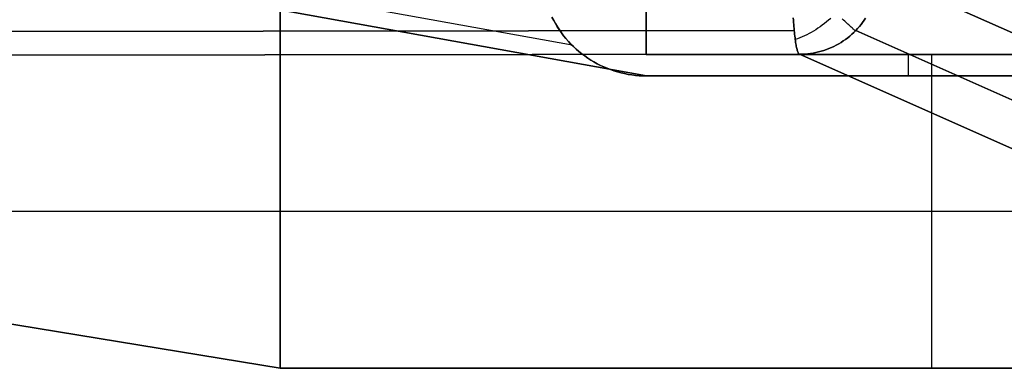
# Model space of a CAD drawing. Header units: millimetres. Extents: x -273 to 273, y -240 to 302.
# Tile 189 of 256: x 229.52 to 248.35, y -240.29 to -233.63. Entities that reach past the tile are written whole.
import ezdxf

# ---------------------------------------------------------------- set-up
doc = ezdxf.new("R2010")
doc.units = ezdxf.units.MM
doc.header["$MEASUREMENT"] = 0
doc.layers.add('IGES level 1', color=7, linetype='Continuous', true_color=0x3e413d)

msp = doc.modelspace()

# ---------------------------------------------------------------- linework, layer by layer
at = {"layer": 'IGES level 1'}
for p, q in [((234.5, -240.291), (234.5, -216.786)), ((234.5, -216.786), (234.5, -240.291)), ((241.5, -234.291), (241.5, -221.291)), ((241.5, -221.291, 6), (241.5, -234.291, 6)), ((241.5, -234.291, 3), (241.5, -221.291, 3)), ((241.5, -221.291, 6), (241.5, -234.291, 6)), ((241.5, -234.291), (241.5, -221.291)), ((240.086, -234.114, 6), (204.743, -227.732, 428.155)), ((241.507, -234.7, 6), (206.153, -228.317, 428.28)), ((206.153, -228.317, 428.28), (241.507, -234.7, 6)), ((259.439, -238.732), (245.936, -232.735, 430.319)), ((245.936, -232.735, 430.319), (259.439, -238.732)), ((259.439, -238.734, 0), (245.936, -232.736, 430.319)), ((239.734, -233.639, 6), (239.702, -233.577, 6)), ((239.702, -233.577, 6), (239.734, -233.639, 6)), ((239.768, -233.7, 6), (239.734, -233.639, 6)), ((239.734, -233.639, 6), (239.768, -233.7, 6)), ((239.804, -233.76, 6), (239.768, -233.7, 6)), ((239.768, -233.7, 6), (239.805, -233.76, 6)), ((244.316, -233.591, 431.533), (244.319, -233.634, 431.505)), ((244.319, -233.634, 431.505), (244.316, -233.591, 431.533)), ((244.319, -233.634, 431.505), (244.322, -233.676, 431.476)), ((244.322, -233.676, 431.476), (244.319, -233.634, 431.505)), ((244.322, -233.676, 431.476), (244.325, -233.717, 431.444)), ((244.325, -233.717, 431.445), (244.322, -233.676, 431.476)), ((244.913, -233.7, 431.364), (244.872, -233.731, 431.354)), ((244.953, -233.668, 431.372), (244.913, -233.7, 431.364)), ((244.993, -233.635, 431.378), (244.953, -233.668, 431.372)), ((245.032, -233.601, 431.384), (244.993, -233.635, 431.378)), ((245.278, -233.632, 431.184), (245.254, -233.61, 431.225)), ((245.3, -233.653, 431.143), (245.278, -233.632, 431.184)), ((245.322, -233.673, 431.1), (245.3, -233.653, 431.143)), ((245.342, -233.692, 431.056), (245.322, -233.673, 431.1)), ((245.361, -233.709, 431.012), (245.342, -233.692, 431.056)), ((245.613, -233.718, 430.323), (245.643, -233.678, 430.323)), ((245.643, -233.678, 430.323), (245.613, -233.718, 430.323)), ((245.643, -233.678, 430.323), (245.673, -233.637, 430.323)), ((245.673, -233.637, 430.323), (245.643, -233.678, 430.323)), ((245.673, -233.637, 430.323), (245.7, -233.595, 430.324)), ((245.7, -233.595, 430.324), (245.673, -233.637, 430.323)), ((244.336, -233.833, 431.343), (163.031, -233.922, 424.793)), ((163.031, -233.922, 424.793), (244.336, -233.833, 431.343)), ((239.843, -233.819, 6), (239.804, -233.76, 6)), ((239.805, -233.76, 6), (239.843, -233.819, 6)), ((239.883, -233.876, 6), (239.843, -233.819, 6)), ((239.843, -233.819, 6), (239.883, -233.876, 6)), ((239.925, -233.932, 6), (239.883, -233.876, 6)), ((239.883, -233.876, 6), (239.925, -233.932, 6)), ((244.325, -233.717, 431.444), (244.329, -233.757, 431.412)), ((244.329, -233.757, 431.412), (244.325, -233.717, 431.445)), ((244.329, -233.757, 431.412), (244.332, -233.795, 431.378)), ((244.332, -233.795, 431.378), (244.329, -233.757, 431.412)), ((244.332, -233.795, 431.378), (244.336, -233.833, 431.343)), ((244.336, -233.833, 431.343), (244.332, -233.795, 431.378)), ((244.336, -233.833, 431.343), (244.339, -233.869, 431.307)), ((244.339, -233.869, 431.307), (244.336, -233.833, 431.343)), ((244.339, -233.869, 431.307), (244.343, -233.904, 431.27)), ((244.343, -233.904, 431.27), (244.339, -233.869, 431.307)), ((244.618, -233.892, 431.271), (244.575, -233.914, 431.253)), ((244.661, -233.868, 431.288), (244.618, -233.892, 431.271)), ((244.704, -233.843, 431.304), (244.661, -233.868, 431.288)), ((244.747, -233.817, 431.318), (244.704, -233.843, 431.304)), ((244.789, -233.79, 431.332), (244.747, -233.817, 431.318)), ((244.831, -233.761, 431.344), (244.789, -233.79, 431.332)), ((244.872, -233.731, 431.354), (244.831, -233.761, 431.344)), ((245.379, -233.726, 430.966), (245.361, -233.709, 431.012)), ((245.396, -233.742, 430.92), (245.379, -233.726, 430.966)), ((245.412, -233.756, 430.873), (245.396, -233.742, 430.92)), ((245.427, -233.77, 430.825), (245.412, -233.756, 430.873)), ((245.44, -233.782, 430.777), (245.427, -233.77, 430.825)), ((245.438, -233.904, 430.32), (245.476, -233.868, 430.321)), ((245.476, -233.868, 430.321), (245.438, -233.904, 430.32)), ((245.453, -233.793, 430.728), (245.44, -233.782, 430.777)), ((245.464, -233.803, 430.678), (245.453, -233.793, 430.728)), ((245.474, -233.812, 430.628), (245.464, -233.803, 430.678)), ((245.482, -233.819, 430.578), (245.474, -233.812, 430.628)), ((245.476, -233.868, 430.321), (245.513, -233.831, 430.321)), ((245.513, -233.831, 430.321), (245.476, -233.868, 430.321)), ((245.49, -233.825, 430.527), (245.482, -233.819, 430.578)), ((245.496, -233.831, 430.476), (245.49, -233.825, 430.527)), ((245.501, -233.834, 430.424), (245.496, -233.831, 430.476)), ((245.504, -233.837, 430.373), (245.501, -233.834, 430.424)), ((245.506, -233.838, 430.321), (245.504, -233.837, 430.373)), ((245.513, -233.831, 430.321), (245.548, -233.795, 430.322)), ((245.548, -233.795, 430.322), (245.513, -233.831, 430.321)), ((259.021, -239.831, 0), (245.513, -233.831, 430.321)), ((245.513, -233.831, 430.321), (259.021, -239.831)), ((245.548, -233.795, 430.322), (245.581, -233.757, 430.322)), ((245.581, -233.757, 430.322), (245.548, -233.795, 430.322)), ((245.581, -233.757, 430.322), (245.613, -233.718, 430.323)), ((245.613, -233.718, 430.323), (245.581, -233.757, 430.322)), ((239.969, -233.986, 6), (239.925, -233.932, 6)), ((239.925, -233.932, 6), (239.969, -233.986, 6)), ((240.015, -234.039, 6), (239.969, -233.986, 6)), ((239.969, -233.986, 6), (240.015, -234.039, 6)), ((240.063, -234.09, 6), (240.015, -234.039, 6)), ((240.015, -234.039, 6), (240.063, -234.09, 6)), ((244.343, -233.904, 431.27), (244.346, -233.937, 431.231)), ((244.346, -233.937, 431.231), (244.343, -233.904, 431.27)), ((244.346, -233.937, 431.231), (244.35, -233.97, 431.192)), ((244.35, -233.97, 431.192), (244.346, -233.937, 431.231)), ((244.35, -233.97, 431.192), (244.354, -234, 431.151)), ((244.354, -234, 431.151), (244.35, -233.97, 431.192)), ((244.354, -234, 431.151), (244.358, -234.03, 431.109)), ((244.358, -234.03, 431.109), (244.354, -234, 431.151)), ((244.4, -233.99, 431.168), (244.356, -234.005, 431.145)), ((244.358, -234.03, 431.109), (244.362, -234.058, 431.066)), ((244.362, -234.058, 431.066), (244.358, -234.03, 431.109)), ((244.362, -234.058, 431.066), (244.366, -234.084, 431.023)), ((244.366, -234.084, 431.023), (244.362, -234.058, 431.066)), ((244.444, -233.973, 431.191), (244.4, -233.99, 431.168)), ((244.487, -233.955, 431.213), (244.444, -233.973, 431.191)), ((244.531, -233.935, 431.233), (244.487, -233.955, 431.213)), ((244.575, -233.914, 431.253), (244.531, -233.935, 431.233)), ((245.185, -234.087, 430.314), (245.23, -234.06, 430.315)), ((245.23, -234.06, 430.315), (245.185, -234.087, 430.314)), ((245.23, -234.06, 430.315), (245.274, -234.032, 430.316)), ((245.274, -234.032, 430.316), (245.23, -234.06, 430.315)), ((245.274, -234.032, 430.316), (245.316, -234.002, 430.317)), ((245.316, -234.002, 430.317), (245.274, -234.032, 430.316)), ((245.316, -234.002, 430.317), (245.358, -233.97, 430.318)), ((245.358, -233.97, 430.318), (245.316, -234.002, 430.317)), ((245.358, -233.97, 430.318), (245.399, -233.938, 430.319)), ((245.399, -233.938, 430.319), (245.358, -233.97, 430.318)), ((245.399, -233.938, 430.319), (245.438, -233.904, 430.32)), ((245.438, -233.904, 430.32), (245.399, -233.938, 430.319)), ((240.113, -234.139, 6), (240.063, -234.09, 6)), ((240.063, -234.09, 6), (240.113, -234.139, 6)), ((240.164, -234.187, 6), (240.113, -234.139, 6)), ((240.113, -234.139, 6), (240.164, -234.187, 6)), ((240.217, -234.233, 6), (240.164, -234.187, 6)), ((240.164, -234.187, 6), (240.217, -234.233, 6)), ((240.272, -234.277, 6), (240.217, -234.233, 6)), ((240.217, -234.233, 6), (240.272, -234.277, 6)), ((244.366, -234.084, 431.023), (244.371, -234.109, 430.978)), ((244.371, -234.109, 430.978), (244.366, -234.084, 431.023)), ((244.371, -234.109, 430.978), (244.375, -234.133, 430.933)), ((244.375, -234.133, 430.933), (244.371, -234.109, 430.978)), ((244.375, -234.133, 430.933), (244.38, -234.154, 430.887)), ((244.38, -234.154, 430.887), (244.375, -234.133, 430.933)), ((244.38, -234.154, 430.887), (244.384, -234.175, 430.84)), ((244.384, -234.175, 430.84), (244.38, -234.154, 430.887)), ((244.384, -234.175, 430.84), (244.389, -234.193, 430.792)), ((244.389, -234.193, 430.792), (244.384, -234.175, 430.84)), ((244.389, -234.193, 430.792), (244.393, -234.21, 430.744)), ((244.393, -234.21, 430.744), (244.389, -234.193, 430.792)), ((244.393, -234.21, 430.744), (244.398, -234.226, 430.696)), ((244.398, -234.226, 430.696), (244.393, -234.21, 430.744)), ((244.398, -234.226, 430.696), (244.403, -234.239, 430.647)), ((244.403, -234.239, 430.647), (244.398, -234.226, 430.696)), ((244.403, -234.239, 430.647), (244.408, -234.251, 430.597)), ((244.408, -234.251, 430.597), (244.403, -234.239, 430.647)), ((244.408, -234.251, 430.597), (244.413, -234.262, 430.547)), ((244.413, -234.262, 430.547), (244.408, -234.251, 430.597)), ((244.413, -234.262, 430.547), (244.418, -234.27, 430.497)), ((244.418, -234.27, 430.497), (244.413, -234.262, 430.547)), ((244.646, -234.272, 430.3), (244.697, -234.264, 430.302)), ((244.697, -234.264, 430.302), (244.646, -234.272, 430.3)), ((244.697, -234.264, 430.302), (244.748, -234.254, 430.303)), ((244.748, -234.254, 430.303), (244.697, -234.264, 430.302)), ((244.748, -234.254, 430.303), (244.799, -234.242, 430.305)), ((244.799, -234.242, 430.305), (244.748, -234.254, 430.303)), ((244.799, -234.242, 430.305), (244.85, -234.229, 430.306)), ((244.85, -234.229, 430.306), (244.799, -234.242, 430.305)), ((244.85, -234.229, 430.306), (244.899, -234.214, 430.307)), ((244.899, -234.214, 430.307), (244.85, -234.229, 430.306)), ((244.899, -234.214, 430.307), (244.949, -234.197, 430.309)), ((244.949, -234.197, 430.309), (244.899, -234.214, 430.307)), ((244.949, -234.197, 430.309), (244.997, -234.178, 430.31)), ((244.997, -234.178, 430.31), (244.949, -234.197, 430.309)), ((244.997, -234.178, 430.31), (245.046, -234.158, 430.311)), ((245.046, -234.158, 430.311), (244.997, -234.178, 430.31)), ((245.046, -234.158, 430.311), (245.093, -234.136, 430.312)), ((245.093, -234.136, 430.312), (245.046, -234.158, 430.311)), ((245.093, -234.136, 430.312), (245.139, -234.112, 430.313)), ((245.139, -234.112, 430.313), (245.093, -234.136, 430.312)), ((245.139, -234.112, 430.313), (245.185, -234.087, 430.314)), ((245.185, -234.087, 430.314), (245.139, -234.112, 430.313)), ((244.437, -234.287, 430.294), (163.099, -234.378, 423.739)), ((163.099, -234.378, 423.739), (244.438, -234.287, 430.294)), ((240.328, -234.319, 6), (240.272, -234.277, 6)), ((240.272, -234.277, 6), (240.328, -234.319, 6)), ((240.385, -234.359, 6), (240.328, -234.319, 6)), ((240.328, -234.319, 6), (240.385, -234.359, 6)), ((240.444, -234.397, 6), (240.385, -234.359, 6)), ((240.385, -234.359, 6), (240.444, -234.397, 6)), ((240.504, -234.433, 6), (240.444, -234.397, 6)), ((240.444, -234.397, 6), (240.504, -234.433, 6)), ((240.565, -234.467, 6), (240.504, -234.433, 6)), ((240.504, -234.433, 6), (240.565, -234.467, 6)), ((241.5, -234.291, 6), (241.5, -234.291)), ((252.5, -234.291), (241.5, -234.291)), ((241.5, -234.291), (241.5, -234.291, 6)), ((241.5, -234.291, 6), (252.5, -234.291, 6)), ((252.5, -234.291, 3), (241.5, -234.291, 3)), ((241.5, -234.291, 6), (252.5, -234.291, 6)), ((252.5, -234.291), (241.5, -234.291)), ((244.418, -234.27, 430.497), (244.422, -234.277, 430.446)), ((244.423, -234.277, 430.446), (244.418, -234.27, 430.497)), ((244.422, -234.277, 430.446), (244.427, -234.282, 430.396)), ((244.428, -234.282, 430.396), (244.423, -234.277, 430.446)), ((244.427, -234.282, 430.396), (244.432, -234.285, 430.345)), ((244.433, -234.285, 430.345), (244.428, -234.282, 430.396)), ((244.432, -234.285, 430.345), (244.437, -234.287, 430.294)), ((244.438, -234.287, 430.294), (244.433, -234.285, 430.345)), ((244.438, -234.287, 430.294), (244.49, -234.286, 430.295)), ((244.49, -234.286, 430.295), (244.438, -234.287, 430.294)), ((244.438, -234.287, 430.294), (257.94, -240.291)), ((257.94, -240.291), (244.438, -234.287, 430.294)), ((244.49, -234.286, 430.295), (244.542, -234.283, 430.297)), ((244.542, -234.283, 430.297), (244.49, -234.286, 430.295)), ((244.542, -234.283, 430.297), (244.594, -234.279, 430.299)), ((244.594, -234.279, 430.299), (244.542, -234.283, 430.297)), ((244.594, -234.279, 430.299), (244.646, -234.272, 430.3)), ((244.646, -234.272, 430.3), (244.594, -234.279, 430.299)), ((246.511, -234.291, 6), (246.511, -234.7, 6)), ((246.968, -240.291), (246.968, -234.291)), ((247, -234.291), (247, -234.291, 6)), ((240.628, -234.499, 6), (240.565, -234.467, 6)), ((240.565, -234.467, 6), (240.628, -234.499, 6)), ((240.691, -234.528, 6), (240.628, -234.499, 6)), ((240.628, -234.499, 6), (240.691, -234.528, 6)), ((240.756, -234.555, 6), (240.691, -234.528, 6)), ((240.691, -234.528, 6), (240.756, -234.555, 6)), ((240.821, -234.58, 6), (240.756, -234.555, 6)), ((240.756, -234.555, 6), (240.821, -234.58, 6)), ((240.887, -234.603, 6), (240.821, -234.58, 6)), ((240.821, -234.58, 6), (240.887, -234.603, 6)), ((240.954, -234.623, 6), (240.887, -234.603, 6)), ((240.887, -234.603, 6), (240.954, -234.623, 6)), ((241.022, -234.641, 6), (240.954, -234.623, 6)), ((240.954, -234.623, 6), (241.022, -234.641, 6)), ((241.09, -234.657, 6), (241.022, -234.641, 6)), ((241.022, -234.641, 6), (241.09, -234.657, 6)), ((241.159, -234.67, 6), (241.09, -234.657, 6)), ((241.09, -234.657, 6), (241.159, -234.67, 6)), ((241.228, -234.681, 6), (241.159, -234.67, 6)), ((241.159, -234.67, 6), (241.228, -234.681, 6)), ((241.298, -234.69, 6), (241.228, -234.681, 6)), ((241.228, -234.681, 6), (241.298, -234.69, 6)), ((241.367, -234.696, 6), (241.298, -234.69, 6)), ((241.298, -234.69, 6), (241.367, -234.696, 6)), ((241.437, -234.699, 6), (241.367, -234.696, 6)), ((241.367, -234.696, 6), (241.437, -234.699, 6)), ((241.507, -234.7, 6), (241.437, -234.699, 6)), ((241.437, -234.699, 6), (241.507, -234.7, 6)), ((251.504, -234.7, 6), (241.507, -234.7, 6)), ((241.507, -234.7, 6), (251.504, -234.7, 6)), ((234.5, -240.291), (203.512, -235.197, 365.062)), ((203.512, -235.197, 365.062), (234.5, -240.291)), ((216.238, -237.289, 215.147), (251.189, -237.289, 215.147)), ((257.94, -240.291), (234.5, -240.291)), ((234.5, -240.291), (257.94, -240.291))]:
    msp.add_line(p, q, dxfattribs=at)

doc.saveas('drawing.dxf')
